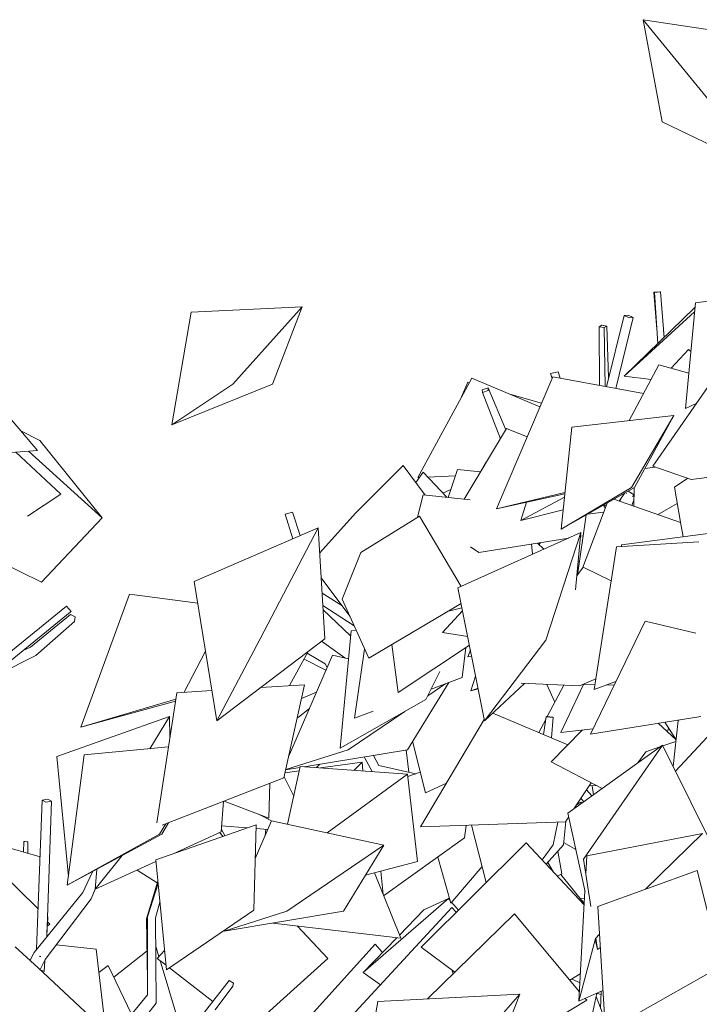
# Model space of a CAD drawing. Header units: millimetres. Extents: x -76432 to -27350, y -300 to 6935.
# Tile 17 of 75: x -74582 to -73251, y 4228 to 6156. Entities that reach past the tile are written whole.
import ezdxf

# ---------------------------------------------------------------- set-up
doc = ezdxf.new("R2010")
doc.units = ezdxf.units.MM
doc.header["$MEASUREMENT"] = 0
doc.layers.add('Nouveau_VRD _ Végétation.VRD', color=7, linetype='Continuous')

# ---------------------------------------------------------------- blocks, each defined once
blk = doc.blocks.new('Élément de coupe_46')
at = {"layer": 'Nouveau_VRD _ Végétation.VRD', "color": 7, "linetype": 'Continuous', "lineweight": 15}
for p, q in [((-73258.9, 5601.8), (-73066.8, 5626.7)), ((-73278.5, 5395.1), (-73258.9, 5601.8)), ((-73388.5, 5371.3), (-73330.5, 5480.4)), ((-73330.5, 5480.4), (-73271.9, 5464.3)), ((-73648.3, 5198.4), (-73538.2, 5456.9)), ((-73538.2, 5456.9), (-73360.4, 5424.2)), ((-73224.8, 5451.1), (-73342.2, 5281.7)), ((-73278.5, 5395.1), (-73257.1, 5404.5)), ((-73357.9, 5277.4), (-73337.8, 5280.2)), ((-73267, 5256.2), (-73342.2, 5281.7)), ((-73299.9, 5240.8), (-73273.8, 5258.5)), ((-73267, 5256.2), (-73220.8, 5261.5)), ((-73648.3, 5198.4), (-73514.3, 5230.7)), ((-73648.3, 5198.4), (-73514.6, 5227.7)), ((-73379, 5225.7), (-73390.8, 5232.9)), ((-73379.3, 5203.3), (-73378.8, 5239.6)), ((-73299.9, 5240.8), (-73287.6, 5168.7)), ((-73600.7, 5175.5), (-73515.3, 5221.6)), ((-73600.7, 5175.5), (-73589.7, 5211.2)), ((-73479.8, 5082.4), (-73431.8, 5209.8)), ((-73418.8, 5217.1), (-73288, 5171.4)), ((-73332.8, 5187), (-73294.5, 5209)), ((-73600.7, 5175.5), (-73518, 5196.4)), ((-73470.1, 5188.1), (-73438.6, 5191.6)), ((-73914, 5113.1), (-73799.1, 5184.1)), ((-73717.3, 5046.6), (-73799.1, 5184.1)), ((-73490, 5068.7), (-73473, 5186.5)), ((-73282.9, 5143.6), (-73287.6, 5168.7)), ((-74240.5, 5056), (-73997.7, 5161.4)), ((-74111.1, 4943.9), (-73997.7, 5161.4)), ((-73984.5, 4943.9), (-73997.7, 5161.4)), ((-73914, 5113.1), (-73950.8, 5021.8)), ((-74196.1, 4783.5), (-74240.5, 5056)), ((-73898.7, 4906.1), (-73950.8, 5021.8)), ((-73898.7, 4906.1), (-73717.6, 5012.9)), ((-74196.1, 4783.5), (-74111.1, 4943.9)), ((-74196.1, 4783.5), (-73984.5, 4943.9)), ((-73522.6, 4760.1), (-73477.9, 4854.5)), ((-73522.6, 4760.1), (-73459.4, 4767.6)), ((-73296.7, 4746.3), (-73318.6, 4780.5)), ((-73356.1, 4722.8), (-73328.2, 4732.2)), ((-73322.7, 4734), (-73297.1, 4742.6)), ((-73356.1, 4722.8), (-73371.8, 4700.7)), ((-74315.8, 4510.9), (-74118.9, 4579.8)), ((-74123.7, 4412.4), (-74118.9, 4579.8)), ((-73796, 4340.2), (-73590.1, 4544.4)), ((-73476.9, 4422.7), (-73590.1, 4544.4)), ((-74294.7, 4295.2), (-74315.8, 4510.9)), ((-74294.7, 4295.2), (-74123.7, 4412.4)), ((-73783.3, 4238.5), (-73613.4, 4404.9)), ((-73486.2, 4253.2), (-73613.4, 4404.9)), ((-73729.9, 4290.8), (-73796, 4340.2)), ((-73504.5, 4275), (-73484.3, 4287.6)), ((-73648.7, 4130.1), (-73471.6, 4235.8)), ((-73471.6, 4235.8), (-73474.9, 4239.7))]:
    blk.add_line(p, q, dxfattribs=at)
blk = doc.blocks.new('Élément de coupe_47')
at = {"layer": 'Nouveau_VRD _ Végétation.VRD', "color": 7, "linetype": 'Continuous', "lineweight": 15}
for p, q in [((-73324.2, 5956.5), (-73361.1, 6156.5)), ((-73225.9, 6135.7), (-73361.1, 6156.5)), ((-73198, 5956.5), (-73361.1, 6156.5)), ((-73153.5, 5874.2), (-73324.2, 5956.5)), ((-73398.4, 5458.2), (-73259.7, 5593)), ((-73398.4, 5458.2), (-73260.6, 5584)), ((-73306.4, 5473.8), (-73272.6, 5510.7)), ((-73267.8, 5507.2), (-73272.6, 5510.7)), ((-73267.9, 5506.4), (-73272.6, 5510.7)), ((-73542.4, 5463.2), (-73527.6, 5466.6)), ((-73539.5, 5453.9), (-73542.4, 5463.2)), ((-73523.6, 5454.2), (-73527.6, 5466.6)), ((-73345.7, 5451.8), (-73398.4, 5458.2)), ((-73628.5, 5355.8), (-73711.4, 5217.3)), ((-73628.5, 5355.8), (-73588.3, 5339.2)), ((-73668.3, 5289.8), (-73675.1, 5278.7)), ((-73668.2, 5289.6), (-73668.3, 5289.8)), ((-73668.1, 5289.6), (-73668.3, 5289.8)), ((-73924.5, 5190.1), (-73831.2, 5283.5)), ((-73787.8, 5225.5), (-73831.2, 5283.5)), ((-73743.2, 5220.7), (-73724.8, 5275.5)), ((-73724.8, 5275.5), (-73679.4, 5270.8)), ((-73675.1, 5278.7), (-73674.8, 5278.4)), ((-73408.1, 5213.4), (-73396.9, 5229.5)), ((-73802.9, 5181.8), (-73792.2, 5225.9)), ((-73792.2, 5225.9), (-73700.1, 5216.1)), ((-73924.5, 5190.1), (-73994.7, 5112)), ((-73435.4, 5200.1), (-73438.9, 5205.7)), ((-73438.3, 5204.8), (-73433.3, 5205.8)), ((-73683.2, 5113.2), (-73506.9, 5141.2)), ((-73555.9, 5119.2), (-73568, 5131.5)), ((-73565.1, 5128.6), (-73562.1, 5132.5)), ((-73483.6, 5144.9), (-73478.9, 5145.7)), ((-73683.2, 5113.2), (-73699.6, 5124.3)), ((-73577.6, 5109.4), (-73579.5, 5129.7)), ((-73488.4, 5095), (-73486.3, 5094.6)), ((-73935.8, 4988.5), (-73991.7, 5063.4)), ((-73714.8, 4998.7), (-73754.2, 4956.4)), ((-73742.4, 4998.3), (-73716, 5004.7)), ((-73954.8, 4729.8), (-73933.1, 4959.4)), ((-73933.1, 4959.4), (-73923.3, 4960.6)), ((-73704.7, 4948.2), (-73754.2, 4956.4)), ((-74260, 4839.2), (-74218.2, 4919.4)), ((-74053.6, 4852.2), (-74017, 4919.2)), ((-73926.8, 4788.4), (-73906.7, 4923.9)), ((-73841.1, 4838.4), (-73853.4, 4932.8)), ((-73841.1, 4838.4), (-73701.4, 4931.4)), ((-73715.8, 4868), (-73708.6, 4926.6)), ((-73704.3, 4908.4), (-73699.4, 4921.5)), ((-73704.3, 4908.4), (-73697.1, 4909.7)), ((-73786.5, 4824.9), (-73759.1, 4879.7)), ((-73776.4, 4845.2), (-73715.8, 4868)), ((-73698.9, 4842.1), (-73689.3, 4870.7)), ((-74274.4, 4838.3), (-74205.7, 4842.6)), ((-74110.2, 4848.6), (-74024.4, 4854)), ((-74064.8, 4671.7), (-74024.4, 4854)), ((-73698.9, 4842.1), (-73684.6, 4847.5)), ((-73698.9, 4842.1), (-73684.3, 4846)), ((-74313.5, 4583.3), (-74274.4, 4838.3)), ((-73954.8, 4729.8), (-73786.5, 4824.9)), ((-73926.8, 4788.4), (-73889.7, 4802.4)), ((-74509.5, 4713.5), (-74288.5, 4791.9)), ((-74327.2, 4728.7), (-74288.5, 4791.9)), ((-74287.9, 4749.8), (-74288.5, 4791.9)), ((-73797.5, 4575.5), (-73672.3, 4785.6)), ((-73655.6, 4798.3), (-73508.7, 4736)), ((-73541.2, 4702.7), (-73480.3, 4765.2)), ((-73296.7, 4746.2), (-73331.5, 4778.5)), ((-74456, 4716.7), (-74290.7, 4732.1)), ((-74486.8, 4478.6), (-74509.5, 4713.5)), ((-74489.1, 4461.1), (-74456, 4716.7)), ((-74057.6, 4580.8), (-74032.9, 4693.7)), ((-74032.9, 4693.7), (-73822.6, 4678.7)), ((-73441.4, 4650.6), (-73541.2, 4702.7)), ((-74302.9, 4579), (-74064.8, 4671.7)), ((-73980.2, 4563.9), (-73822.6, 4678.7)), ((-73803.4, 4507.8), (-73822.6, 4678.7)), ((-73496.6, 4610.8), (-73463.2, 4662)), ((-74187.6, 4565.5), (-74183, 4625.7)), ((-73513.4, 4585.1), (-73506.9, 4595.1)), ((-74308.2, 4561.2), (-74295.7, 4581.8)), ((-74303.8, 4561.2), (-74290.7, 4583.7)), ((-74120.8, 4513.5), (-74089, 4587.6)), ((-74089, 4587.6), (-73868.8, 4539.6)), ((-73797.5, 4575.5), (-73513.4, 4585.1)), ((-73668.3, 4466.9), (-73697.4, 4578.9)), ((-73537.2, 4540.1), (-73528, 4584.6)), ((-73517.4, 4540.1), (-73512.8, 4586)), ((-74489.1, 4461.1), (-74308.2, 4561.2)), ((-74489.1, 4461.1), (-74303.8, 4561.2)), ((-74281.6, 4522.9), (-74187.6, 4565.5)), ((-74059.1, 4410.3), (-73868.8, 4539.6)), ((-73947.9, 4410.3), (-73868.8, 4539.6)), ((-73559, 4511), (-73537.2, 4540.1)), ((-73550.9, 4502.3), (-73517.4, 4540.1)), ((-74434.4, 4453.6), (-74381.3, 4519.4)), ((-74434.4, 4453.6), (-74315.5, 4507.5)), ((-73904.7, 4480.9), (-73803.4, 4507.8)), ((-74434.4, 4453.6), (-74431.4, 4492.3)), ((-74181.8, 4371.4), (-74059.1, 4410.3)), ((-74181.8, 4371.4), (-73947.9, 4410.3)), ((-74181.8, 4371.4), (-74181, 4373.1))]:
    blk.add_line(p, q, dxfattribs=at)
blk = doc.blocks.new('Élément de coupe_49')
at = {"layer": 'Nouveau_VRD _ Végétation.VRD', "color": 7, "linetype": 'Continuous', "lineweight": 15}
for p, q in [((-73500.6, 5358.4), (-73301.3, 5381.3)), ((-73384, 5239.9), (-73301.3, 5381.3)), ((-73378.4, 5239.9), (-73301.3, 5381.3)), ((-73522, 5158.8), (-73500.6, 5358.4)), ((-73522, 5158.8), (-73384, 5239.9)), ((-73522, 5158.8), (-73378.4, 5239.9)), ((-73723.8, 5043.7), (-73483, 5152)), ((-73551.7, 4941.5), (-73483, 5152)), ((-73493.6, 5039.7), (-73483, 5152)), ((-73403.3, 5128.1), (-73208.7, 5153.1)), ((-73413.4, 5124.1), (-73252.4, 5133.6)), ((-73456.9, 4844.4), (-73413.4, 5124.1)), ((-73403.6, 5124.7), (-73403.3, 5128.1)), ((-73491, 5067.3), (-73478.4, 5084.2)), ((-73478.4, 5084.2), (-73423.8, 5057.4)), ((-73671.8, 4783.1), (-73723.8, 5043.7)), ((-73464.5, 4757), (-73357.5, 4978.4)), ((-73357.5, 4978.4), (-73257.7, 4954.6)), ((-73671.8, 4783.1), (-73551.7, 4941.5)), ((-73485.8, 4851.6), (-73453.6, 4865.6)), ((-73456.9, 4844.4), (-73414.5, 4860.5)), ((-73671.8, 4783.1), (-73593.6, 4856.5)), ((-73600.1, 4856.8), (-73485.8, 4851.6)), ((-73478.9, 4854.6), (-73455.4, 4854)), ((-73433.2, 4853.4), (-73418.1, 4853)), ((-73298, 4684.5), (-73168.8, 4823.5)), ((-73464.5, 4757), (-73248.5, 4791.8)), ((-73302.6, 4693.6), (-73292.5, 4783.8)), ((-73292.5, 4783.8), (-73289.3, 4785.3)), ((-73508.4, 4602.3), (-73323.4, 4735.6)), ((-73478.3, 4512.4), (-73323.4, 4735.6)), ((-73212.4, 4512.4), (-73323.4, 4735.6)), ((-73475, 4448.2), (-73508.4, 4602.3)), ((-73471.7, 4519.1), (-73244.9, 4562.7)), ((-73356.3, 4453.5), (-73244.9, 4562.7)), ((-73473.6, 4482.9), (-73471.7, 4519.1)), ((-73463.7, 4419.5), (-73478.3, 4512.4)), ((-73449.9, 4419.3), (-73255.6, 4490.4)), ((-73208.6, 4302.9), (-73255.6, 4490.4)), ((-73487.2, 4234.3), (-73475.4, 4450.3)), ((-73435.1, 4174.7), (-73449.9, 4419.3)), ((-73454.6, 4357.2), (-73446.6, 4365.1)), ((-73487.2, 4234.3), (-73454.6, 4357.2)), ((-73450.4, 4335.1), (-73454.9, 4355.9)), ((-73450.4, 4335.1), (-73454, 4357.8)), ((-73450.4, 4335.1), (-73445, 4339.1)), ((-73435.1, 4174.7), (-73208.6, 4302.9)), ((-73881.1, 4233.6), (-73602.4, 4247.7)), ((-73731.1, 4101.7), (-73602.4, 4247.7)), ((-73678.8, 4053.7), (-73602.4, 4247.7)), ((-73487.2, 4234.3), (-73439.9, 4254.9)), ((-73901.5, 4113), (-73881.1, 4233.6))]:
    blk.add_line(p, q, dxfattribs=at)
blk = doc.blocks.new('Élément de coupe_50')
at = {"layer": 'Nouveau_VRD _ Végétation.VRD', "color": 7, "linetype": 'Continuous', "lineweight": 15}
for p, q in [((-73328.4, 5623.6), (-73340, 5622.7)), ((-73340, 5622.7), (-73338.9, 5622.4)), ((-73334.2, 5550.3), (-73340, 5622.7)), ((-73338.9, 5622.4), (-73327.3, 5623.4)), ((-73332.3, 5522.4), (-73338.9, 5622.4)), ((-73327.3, 5623.4), (-73328.4, 5623.6)), ((-73320.3, 5534.1), (-73327.3, 5623.4)), ((-74246.5, 5583.5), (-74029.2, 5594.2)), ((-74164.9, 5442.7), (-74029.2, 5594.2)), ((-74086.9, 5442.7), (-74029.2, 5594.2)), ((-74284, 5363), (-74246.5, 5583.5)), ((-73433.2, 5437.6), (-73398.5, 5576.9)), ((-73390.6, 5577.6), (-73398.5, 5576.9)), ((-73398.5, 5576.9), (-73388.7, 5572.5)), ((-73380.8, 5573.2), (-73390.6, 5577.6)), ((-73441.9, 5557.9), (-73447.2, 5555)), ((-73447.2, 5555), (-73437.4, 5553.6)), ((-73446.6, 5440), (-73447.2, 5555)), ((-73432.1, 5556.5), (-73441.9, 5557.9)), ((-73437.4, 5553.6), (-73432.1, 5556.5)), ((-73428.7, 5455.7), (-73432.1, 5556.5)), ((-73414.6, 5434.1), (-73380.8, 5573.2)), ((-73388.7, 5572.5), (-73380.8, 5573.2)), ((-73435.7, 5438), (-73437.4, 5553.6)), ((-73320.1, 5534.3), (-73321.4, 5548.4)), ((-74284, 5363), (-74164.9, 5442.7)), ((-74284, 5363), (-74086.9, 5442.7)), ((-73802.7, 5259.5), (-73696.8, 5454.5)), ((-73716.8, 5417.7), (-73704.7, 5446.5)), ((-73704.7, 5446.5), (-73701.6, 5445.6)), ((-73696.8, 5454.5), (-73563.3, 5397.9)), ((-73665, 5435.5), (-73676.2, 5431.7)), ((-73676.2, 5431.7), (-73675.6, 5426)), ((-73675.6, 5426), (-73664.4, 5429.9)), ((-73640.6, 5335.6), (-73675.6, 5426)), ((-73664.4, 5429.9), (-73665, 5435.5)), ((-73630.1, 5353.1), (-73665, 5435.5)), ((-73622.3, 5422.9), (-73560.2, 5405.1)), ((-73792.3, 5270), (-73806.3, 5250.2)), ((-73792.3, 5270), (-73745.9, 5221)), ((-73802.7, 5259.5), (-73799.6, 5259.7)), ((-73783.3, 5260.4), (-73729, 5262.9)), ((-73783, 5260.1), (-73782.9, 5260.4)), ((-73753.5, 5229), (-73737.9, 5236.3)), ((-73393.5, 5228.7), (-73393.5, 5228.6)), ((-73393.5, 5228.6), (-73393.2, 5228.4)), ((-73407, 5213), (-73405.1, 5217.7)), ((-73383.5, 5204.8), (-73379.1, 5216)), ((-73382, 5223.3), (-73381.3, 5222.9)), ((-73381.3, 5222.9), (-73379.6, 5226.1)), ((-74062.6, 5188.2), (-74047.8, 5191.6)), ((-74047.2, 5139.9), (-74062.6, 5188.2)), ((-74033, 5146.1), (-74047.8, 5191.6)), ((-74462.8, 4770.8), (-74367.2, 5031)), ((-74367.2, 5031), (-74233.5, 5013.4)), ((-73951.2, 5009.1), (-73989.9, 5033.1)), ((-73927.2, 4969.4), (-73988.4, 5008.8)), ((-73934.1, 4949.6), (-73987.9, 5000.9)), ((-73990.9, 4939), (-73945.6, 4906.5)), ((-74055.7, 4712.5), (-73969.8, 4911.8)), ((-74025.1, 4904.3), (-73982.4, 4882.6)), ((-73983.8, 4895), (-74019, 4915.6)), ((-73969.8, 4911.8), (-73938.3, 4904.9)), ((-73980.1, 4888), (-73983.8, 4895)), ((-73822.8, 4726.5), (-73741.7, 4858.3)), ((-73783, 4832), (-73747.5, 4856.1)), ((-73534.2, 4819.7), (-73549.8, 4854.5)), ((-73548.9, 4791.7), (-73516.8, 4853)), ((-74462.8, 4770.8), (-74276.3, 4825.9)), ((-74462.8, 4770.8), (-74276.9, 4821.7)), ((-74030.5, 4826.7), (-74001.2, 4839.1)), ((-74036.4, 4790.3), (-74014.9, 4807.3)), ((-74038.5, 4790.3), (-74036.4, 4790.3)), ((-73938.6, 4726.5), (-73828.2, 4801.3)), ((-73565.4, 4760.1), (-73551.8, 4786.1)), ((-73556.3, 4756.2), (-73551, 4791.2)), ((-73550.7, 4791.9), (-73551, 4791.2)), ((-73551, 4791.2), (-73537.4, 4789.5)), ((-73537.1, 4790.2), (-73550.7, 4791.9)), ((-73540.9, 4749.7), (-73537.1, 4790.2)), ((-73537.4, 4789.5), (-73537.1, 4790.2)), ((-73313.4, 4761.7), (-73311.3, 4769.2)), ((-74061.2, 4688), (-73938.6, 4726.5)), ((-74024.8, 4693.2), (-73822.8, 4726.5)), ((-73819.9, 4682.5), (-73825.1, 4726.1)), ((-73787.6, 4642.1), (-73812.6, 4743.1)), ((-73892.2, 4683.7), (-73907.6, 4712.5)), ((-73878.8, 4695.7), (-73889.3, 4715.5)), ((-74061.4, 4687.1), (-74033.3, 4691.8)), ((-74000.8, 4691.5), (-73994.1, 4698.2)), ((-73993.3, 4690.9), (-73911.3, 4702)), ((-73927.5, 4686.2), (-73911.3, 4702)), ((-73910.2, 4685), (-73911.3, 4702)), ((-73806.4, 4679.5), (-73878.8, 4695.7)), ((-74062.6, 4681.5), (-74034.7, 4685.3)), ((-73822.1, 4674.3), (-73797.6, 4682.5)), ((-73787.6, 4642.1), (-73746.3, 4661.4)), ((-73461.6, 4636), (-73472.1, 4648.3)), ((-73467.2, 4655.8), (-73452.8, 4656.5)), ((-73458.6, 4638.2), (-73460.9, 4656.1)), ((-73477.3, 4624.7), (-73483.1, 4631.5)), ((-73483.2, 4624.1), (-73491.6, 4618.5)), ((-73483.2, 4624.1), (-73481.5, 4621.7)), ((-74101.6, 4558.3), (-74100.4, 4570.8)), ((-73710.8, 4553.9), (-73708, 4578.5)), ((-73869.6, 4440.6), (-73710.8, 4553.9)), ((-73493, 4531.4), (-73516.9, 4544.9)), ((-73738, 4425.8), (-73763.2, 4516.5)), ((-73520.7, 4483.4), (-73528.2, 4527.9)), ((-73738, 4425.8), (-73676.3, 4497.6)), ((-73536.6, 4486.9), (-73548, 4505.6)), ((-73870.6, 4443.2), (-73874.8, 4488.8)), ((-73529, 4478.7), (-73520.7, 4483.4)), ((-73476.8, 4425.5), (-73522.5, 4482.4)), ((-73476.3, 4434.4), (-73484.8, 4435.5)), ((-73925, 4212.5), (-73735.6, 4417.8)), ((-73909.2, 4290.5), (-73742.5, 4435)), ((-73790.8, 4413.3), (-73742.5, 4435)), ((-73739.6, 4431.7), (-73742.5, 4435)), ((-73722.9, 4412.7), (-73736.2, 4427.8)), ((-73727.2, 4408.5), (-73735.6, 4417.8)), ((-73838.6, 4363.7), (-73790.8, 4413.3)), ((-73978.7, 4317.8), (-74038.5, 4381.5)), ((-74309.6, 4321.3), (-74315.9, 4342.2)), ((-74077.3, 4133.9), (-73886.2, 4346.1)), ((-73909.2, 4290.5), (-73843.8, 4358.2)), ((-73871.7, 4329.3), (-73886.2, 4346.1)), ((-74398, 4280.9), (-74332.8, 4332.6)), ((-74312.8, 4317.8), (-74298.5, 4333.7)), ((-74427.1, 4290.3), (-74409.2, 4304.2)), ((-74363.2, 4208.4), (-74409.2, 4304.2)), ((-74295.6, 4304.5), (-74312.8, 4317.8)), ((-74273.4, 4200.5), (-74307.3, 4313.5)), ((-74133.3, 4178.9), (-73978.7, 4317.8)), ((-74203.8, 4233.5), (-74288.8, 4299.2)), ((-73875.6, 4266), (-73909.2, 4290.5)), ((-73436.5, 4198.8), (-73453.1, 4243.4)), ((-73450.6, 4249), (-73450.2, 4250.4)), ((-73449.9, 4248.7), (-73450.6, 4249)), ((-73450.6, 4249), (-73443.7, 4247.4)), ((-73444.4, 4220), (-73443.5, 4253.3))]:
    blk.add_line(p, q, dxfattribs=at)
blk = doc.blocks.new('Élément de coupe_51')
at = {"layer": 'Nouveau_VRD _ Végétation.VRD', "color": 7, "linetype": 'Continuous', "lineweight": 15}
for p, q in [((-74547.6, 5312.8), (-74710.5, 5504.9)), ((-74542.7, 5332.2), (-74580, 5351.1)), ((-74542.7, 5332.2), (-74420.8, 5181)), ((-74687.2, 5302), (-74547.6, 5312.8)), ((-74501.4, 5227), (-74589.5, 5309.6)), ((-74420.8, 5181), (-74565, 5311.5)), ((-74566.8, 5184), (-74501.4, 5227)), ((-74539.4, 5054.7), (-74420.8, 5181)), ((-74539.4, 5054.7), (-74716.2, 5141)), ((-74633.7, 4891.2), (-74490.3, 5007.8)), ((-74618.6, 4885.6), (-74483.1, 4995.8)), ((-74490.3, 5007.8), (-74481.7, 4997.2)), ((-74481.7, 4997.2), (-74483.1, 4995.8)), ((-74561.3, 4927.4), (-74482.9, 4991.2)), ((-74550.3, 4911), (-74474.6, 4977.8)), ((-74482.9, 4991.2), (-74473.6, 4986.8)), ((-74473.6, 4986.8), (-74474.6, 4977.8)), ((-74574.2, 4921.6), (-74561.3, 4927.4)), ((-74625.1, 4873.8), (-74550.3, 4911)), ((-74045.6, 4635.8), (-74064.4, 4673.6)), ((-74094.4, 4592.9), (-74092.5, 4660.9)), ((-74526.8, 4629.6), (-74538.4, 4627.7)), ((-74519.7, 4625.6), (-74526.8, 4629.6)), ((-74549, 4335.9), (-74538.4, 4627.7)), ((-74538.4, 4627.7), (-74531.2, 4623.7)), ((-74531.2, 4623.7), (-74519.7, 4625.6)), ((-74529.3, 4360.2), (-74519.7, 4625.6)), ((-74094.4, 4592.9), (-74181.6, 4626.2)), ((-74089.1, 4587.4), (-74114.6, 4600.6)), ((-74136.4, 4573.7), (-74186.7, 4577.7)), ((-74096.4, 4570.5), (-74119.1, 4572.3)), ((-74542.4, 4516.6), (-74694.2, 4560.3)), ((-74546.1, 4414.7), (-74694.2, 4560.3)), ((-74184.1, 4557), (-74190.6, 4564.2)), ((-74187.3, 4570.3), (-74180.2, 4558.4)), ((-74575, 4526), (-74574, 4546.6)), ((-74574, 4546.6), (-74567.7, 4546.4)), ((-74572.3, 4546.6), (-74574, 4546.6)), ((-74566, 4546.3), (-74572.3, 4546.6)), ((-74567.7, 4546.4), (-74566, 4546.3)), ((-74566.6, 4523.6), (-74566, 4546.3)), ((-74458.8, 4447.3), (-74439.9, 4487.7)), ((-74312.8, 4465.8), (-74352.1, 4490.9)), ((-73836, 4357.3), (-73887.6, 4485.4)), ((-74333.6, 4395.1), (-74311.8, 4469.4)), ((-74332, 4399.5), (-74311.3, 4464.9)), ((-74554, 4329.7), (-74458.8, 4447.3)), ((-74442.3, 4434.9), (-74434.1, 4453.7)), ((-74532.3, 4315.5), (-74442.3, 4434.9)), ((-74316.3, 4397.1), (-74307.7, 4428.1)), ((-74527.7, 4403.6), (-74527.1, 4396)), ((-74332, 4246.5), (-74332, 4399.5)), ((-74315, 4230.3), (-74316.3, 4397.1)), ((-74529, 4370.2), (-74527.1, 4396)), ((-74528.2, 4380.8), (-74522.9, 4385)), ((-74527.1, 4396), (-74528, 4396.8)), ((-74522.9, 4385), (-74527.5, 4389.8)), ((-74332, 4275.5), (-74333.6, 4395.1)), ((-73836, 4357.3), (-74086.5, 4387.2)), ((-74590.9, 4340.7), (-74545.9, 4299.6)), ((-74432.3, 4336), (-74510.7, 4344.3)), ((-74562, 4314.3), (-74554, 4329.7)), ((-74543.9, 4322.4), (-74542.2, 4321.4)), ((-74542.2, 4321.4), (-74540.8, 4321.7)), ((-74408.6, 4128.9), (-74432.3, 4336)), ((-74542, 4296), (-74532.3, 4315.5)), ((-74534.6, 4292.4), (-74533.1, 4314.1)), ((-74420.2, 4182.2), (-74545.9, 4299.6)), ((-74534.6, 4292.4), (-74541.8, 4295.7)), ((-73733.2, 4287.7), (-73735.9, 4295.3)), ((-74220.1, 4212.4), (-74172.2, 4274.4)), ((-74199.2, 4217), (-74164.9, 4263.7)), ((-74172.2, 4274.4), (-74163.6, 4269.6)), ((-74163.6, 4269.6), (-74164.9, 4263.7)), ((-73485.3, 4270.3), (-73500.5, 4277.5)), ((-74411, 4150.1), (-74332, 4246.5)), ((-73463.8, 4194.9), (-73451.6, 4249.8)), ((-74368.8, 4161.4), (-74315, 4230.3))]:
    blk.add_line(p, q, dxfattribs=at)

msp = doc.modelspace()

# ---------------------------------------------------------------- block references
at = {"layer": 'Nouveau_VRD _ Végétation.VRD', "lineweight": 0}
for name in ['Élément de coupe_47', 'Élément de coupe_46', 'Élément de coupe_49', 'Élément de coupe_51', 'Élément de coupe_50']:
    msp.add_blockref(name, (0, 0), dxfattribs=at)

doc.saveas('drawing.dxf')
